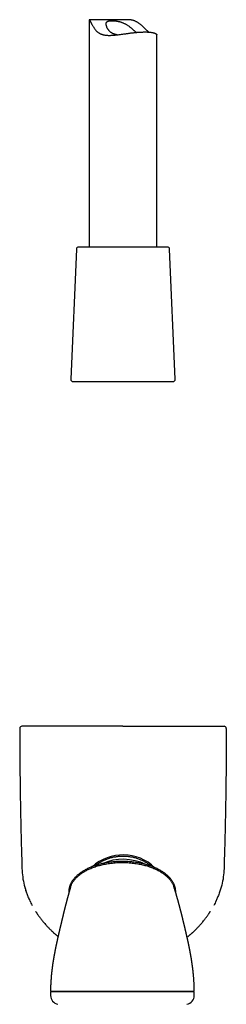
# Model space of a CAD drawing. Header units: millimetres. Extents: x 8 to 1012, y 12 to 1096.
# Tile 28 of 41: x 595 to 641, y 537 to 757. Entities that reach past the tile are written whole.
import ezdxf

# ---------------------------------------------------------------- set-up
doc = ezdxf.new("R2010")
doc.units = ezdxf.units.MM

msp = doc.modelspace()

# ---------------------------------------------------------------- linework, layer by layer
at = {"color": 7, "linetype": 'Continuous', "lineweight": 30}
for p, q in [((610.74, 756.6), (610.74, 705.92)), ((619.19, 756.6), (610.74, 756.6)), ((625.74, 705.92), (625.74, 753.26)), ((607.87, 705.45), (606.61, 676.45)), ((624.7, 705.92), (608.37, 705.92)), ((628.11, 705.92), (624.7, 705.92)), ((629.87, 676.45), (628.61, 705.45)), ((607.11, 675.92), (629.37, 675.92)), ((597, 599.09), (597, 599.09)), ((601.6, 599.09), (601.59, 599.09)), ((634.88, 599.09), (634.89, 599.09)), ((639.48, 599.09), (639.49, 599.09)), ((606.18, 562.24), (606.19, 561.95)), ((629.97, 562.03), (629.97, 562.24)), ((638.96, 560.1), (638.96, 560.11)), ((597.89, 559.38), (598.02, 559.14)), ((638.59, 559.38), (638.46, 559.14)), ((602.11, 539.88), (602.11, 539.05)), ((634.11, 539.88), (602.11, 539.88)), ((604.96, 539.98), (604.96, 539.88)), ((631.26, 539.88), (631.26, 539.98)), ((634.11, 539.05), (634.11, 539.88))]:
    msp.add_line(p, q, dxfattribs=at)
for centre, radius, start, end in [((608.37, 705.42), 0.5, 90, 177.5187), ((628.11, 705.42), 0.5, 2.4813, 90), ((607.11, 676.42), 0.5, 177.5187, 270), ((629.37, 676.42), 0.5, 270, 2.4813), ((595.74, 598.59), 0.5, 90, 180.0287), ((640.74, 598.59), 0.5, 359.9713, 90), ((618.24, 560.09), 10.3, 46.2412, 131.7912), ((618.24, 557.79), 11.63, 64.2465, 113.6887), ((604.11, 539.05), 2, 180, 259.6013), ((632.11, 539.05), 2, 280.3987, 0)]:
    msp.add_arc(centre, radius, start, end, dxfattribs=at)
for points, knots in [([(610.74, 756.6), (610.74, 756.6), (610.74, 756.6), (610.75, 756.59), (610.76, 756.56), (610.79, 756.52), (610.82, 756.47), (610.86, 756.41), (610.91, 756.32), (610.96, 756.22), (611.03, 756.11), (611.09, 755.98), (611.17, 755.84), (611.25, 755.7), (611.34, 755.53), (611.45, 755.33), (611.58, 755.12), (611.71, 754.9), (611.85, 754.7), (611.99, 754.5), (612.13, 754.31), (612.28, 754.14), (612.43, 753.99), (612.58, 753.86), (612.74, 753.73), (612.91, 753.62), (613.09, 753.52), (613.29, 753.42), (613.5, 753.34), (613.72, 753.27), (613.95, 753.22), (614.19, 753.17), (614.44, 753.14), (614.69, 753.12), (614.95, 753.11), (615.21, 753.1), (615.47, 753.11), (615.75, 753.12), (616.04, 753.14), (616.35, 753.17), (616.68, 753.2), (617.01, 753.24), (617.35, 753.28), (617.7, 753.32), (618.06, 753.37), (618.44, 753.43), (618.85, 753.48), (619.22, 753.53), (619.56, 753.58), (619.86, 753.62), (620.16, 753.65), (620.46, 753.69), (620.75, 753.72), (621.04, 753.75), (621.33, 753.78), (621.61, 753.8), (621.88, 753.82), (622.06, 753.83), (622.15, 753.84)], [0, 0, 0, 0, 0.003486, 0.019021, 0.034542, 0.049792, 0.065055, 0.080301, 0.096188, 0.112096, 0.127989, 0.143901, 0.15983, 0.175766, 0.191688, 0.213374, 0.235069, 0.25676, 0.275966, 0.295184, 0.314394, 0.333592, 0.349456, 0.365353, 0.381254, 0.397138, 0.412991, 0.429996, 0.447016, 0.464021, 0.481567, 0.499127, 0.516675, 0.533654, 0.550645, 0.567626, 0.584958, 0.602299, 0.619631, 0.639848, 0.660077, 0.680295, 0.700919, 0.721554, 0.742178, 0.766385, 0.790609, 0.814815, 0.833459, 0.852118, 0.870778, 0.889421, 0.9077, 0.925986, 0.944265, 0.96284, 0.981425, 1, 1, 1, 1]), ([(616.93, 753.23), (616.93, 753.23), (616.87, 753.24), (616.74, 753.26), (616.57, 753.3), (616.39, 753.35), (616.23, 753.41), (616.07, 753.47), (615.92, 753.53), (615.79, 753.6), (615.66, 753.68), (615.54, 753.76), (615.43, 753.85), (615.31, 753.96), (615.18, 754.08), (615.05, 754.24), (614.94, 754.39), (614.84, 754.56), (614.75, 754.72), (614.67, 754.89), (614.61, 755.05), (614.55, 755.21), (614.52, 755.36), (614.5, 755.49), (614.49, 755.6), (614.49, 755.71), (614.5, 755.8), (614.52, 755.88), (614.55, 755.95), (614.58, 756.02), (614.63, 756.08), (614.68, 756.13), (614.74, 756.18), (614.81, 756.22), (614.89, 756.26), (614.98, 756.29), (615.07, 756.31), (615.18, 756.33), (615.31, 756.35), (615.47, 756.37), (615.65, 756.38), (615.81, 756.38), (615.96, 756.37), (616.12, 756.37), (616.28, 756.36), (616.45, 756.34), (616.62, 756.32), (616.8, 756.3), (616.99, 756.27), (617.17, 756.23), (617.35, 756.19), (617.53, 756.15), (617.71, 756.1), (617.89, 756.04), (618.08, 755.97), (618.28, 755.89), (618.51, 755.78), (618.76, 755.66), (619, 755.52), (619.24, 755.37), (619.47, 755.21), (619.7, 755.04), (619.92, 754.87), (620.13, 754.69), (620.34, 754.51), (620.52, 754.36), (620.68, 754.22), (620.81, 754.1), (620.95, 753.98), (621.07, 753.87), (621.16, 753.8), (621.2, 753.77), (621.2, 753.77)], [0, 0, 0, 0, 0.000505, 0.013414, 0.026311, 0.039635, 0.052972, 0.066296, 0.078413, 0.090538, 0.102655, 0.115093, 0.12754, 0.13998, 0.157864, 0.175767, 0.193658, 0.212028, 0.230411, 0.248782, 0.267498, 0.286227, 0.304938, 0.319472, 0.334027, 0.348577, 0.363105, 0.375277, 0.387458, 0.399629, 0.412148, 0.424677, 0.437195, 0.449373, 0.461561, 0.473739, 0.486274, 0.498818, 0.511353, 0.529613, 0.547872, 0.56037, 0.572876, 0.585374, 0.598034, 0.610703, 0.623363, 0.636408, 0.649464, 0.662508, 0.674849, 0.6872, 0.69954, 0.712262, 0.724995, 0.737718, 0.755774, 0.773832, 0.792272, 0.810714, 0.830009, 0.849323, 0.868623, 0.888462, 0.908314, 0.928151, 0.942303, 0.956461, 0.970611, 0.985103, 0.999607, 1, 1, 1, 1]), ([(623.95, 753.84), (623.94, 753.85), (623.87, 753.9), (623.75, 754.01), (623.57, 754.17), (623.4, 754.35), (623.22, 754.52), (623.03, 754.7), (622.83, 754.9), (622.6, 755.12), (622.35, 755.35), (622.08, 755.58), (621.83, 755.77), (621.61, 755.92), (621.41, 756.05), (621.2, 756.16), (620.98, 756.27), (620.75, 756.36), (620.51, 756.44), (620.27, 756.5), (620.03, 756.54), (619.78, 756.57), (619.52, 756.59), (619.32, 756.6), (619.21, 756.6), (619.19, 756.6)], [0, 0, 0, 0, 0.007001, 0.054439, 0.102226, 0.150054, 0.197921, 0.245795, 0.293621, 0.354573, 0.415575, 0.476543, 0.537449, 0.5779, 0.618367, 0.658804, 0.700401, 0.742037, 0.783619, 0.824179, 0.864785, 0.905355, 0.947301, 0.989283, 1, 1, 1, 1]), ([(622.15, 753.84), (622.26, 753.84), (622.49, 753.85), (622.81, 753.86), (623.1, 753.87), (623.36, 753.87), (623.58, 753.86), (623.79, 753.85), (624.02, 753.84), (624.25, 753.82), (624.48, 753.79), (624.67, 753.76), (624.84, 753.73), (624.98, 753.7), (625.11, 753.66), (625.24, 753.62), (625.37, 753.58), (625.48, 753.52), (625.57, 753.47), (625.64, 753.42), (625.68, 753.38), (625.72, 753.34), (625.73, 753.3), (625.74, 753.27), (625.74, 753.26), (625.74, 753.26)], [0, 0, 0, 0, 0.052112, 0.104264, 0.156376, 0.196602, 0.236866, 0.277129, 0.317356, 0.369464, 0.421612, 0.473721, 0.513901, 0.554116, 0.594332, 0.634513, 0.68745, 0.740425, 0.793363, 0.834133, 0.874937, 0.915741, 0.956511, 0.997603, 1, 1, 1, 1]), ([(595.24, 598.59), (595.24, 597.13), (595.25, 594.21), (595.28, 589.84), (595.33, 585.47), (595.4, 581.02), (595.49, 576.51), (595.61, 571.93), (595.7, 568.88), (595.74, 567.35)], [0, 0, 0, 0, 0.1399874, 0.2799812, 0.4199801, 0.5599827, 0.7066546, 0.8533275, 1, 1, 1, 1]), ([(597, 599.09), (596.93, 599.09), (596.79, 599.09), (596.61, 599.09), (596.45, 599.09), (596.32, 599.09), (596.22, 599.09), (596.14, 599.09), (596.07, 599.09), (596.01, 599.09), (595.95, 599.09), (595.89, 599.09), (595.84, 599.09), (595.79, 599.09), (595.76, 599.09), (595.74, 599.09), (595.74, 599.09), (595.74, 599.09)], [0, 0, 0, 0, 0.075796, 0.152455, 0.230036, 0.308597, 0.358505, 0.408836, 0.459602, 0.509811, 0.556881, 0.62784, 0.699922, 0.773153, 0.84756, 0.923168, 1, 1, 1, 1]), ([(601.59, 599.09), (601.44, 599.09), (601.15, 599.09), (600.74, 599.09), (600.34, 599.09), (600, 599.09), (599.72, 599.09), (599.49, 599.09), (599.27, 599.09), (599.05, 599.09), (598.8, 599.09), (598.53, 599.09), (598.23, 599.09), (597.95, 599.09), (597.68, 599.09), (597.44, 599.09), (597.21, 599.09), (597.07, 599.09), (597, 599.09)], [0, 0, 0, 0, 0.068852, 0.137912, 0.207263, 0.276984, 0.321034, 0.36528, 0.409742, 0.454437, 0.499385, 0.570323, 0.641338, 0.712502, 0.783881, 0.855546, 0.927564, 1, 1, 1, 1]), ([(618.24, 599.09), (618.03, 599.09), (617.59, 599.09), (616.95, 599.09), (616.3, 599.09), (615.75, 599.09), (615.31, 599.09), (614.97, 599.09), (614.63, 599.09), (614.29, 599.09), (613.95, 599.09), (613.51, 599.09), (612.97, 599.09), (612.34, 599.09), (611.71, 599.09), (611.07, 599.09), (610.45, 599.09), (609.82, 599.09), (609.2, 599.09), (608.6, 599.09), (608, 599.09), (607.42, 599.09), (606.94, 599.09), (606.56, 599.09), (606.27, 599.09), (605.98, 599.09), (605.69, 599.09), (605.41, 599.09), (605.04, 599.09), (604.58, 599.09), (604.04, 599.09), (603.52, 599.09), (603.02, 599.09), (602.53, 599.09), (602.05, 599.09), (601.75, 599.09), (601.6, 599.09)], [0, 0, 0, 0, 0.034682, 0.069426, 0.104264, 0.13923, 0.157609, 0.176037, 0.194518, 0.213057, 0.23166, 0.250329, 0.285456, 0.320723, 0.356161, 0.391797, 0.42766, 0.463777, 0.500175, 0.535617, 0.570879, 0.605984, 0.640957, 0.659232, 0.677482, 0.695709, 0.713917, 0.732111, 0.750293, 0.786676, 0.82277, 0.858604, 0.894212, 0.929626, 0.964877, 1, 1, 1, 1]), ([(618.24, 599.09), (618.46, 599.09), (618.89, 599.09), (619.54, 599.09), (620.18, 599.09), (620.73, 599.09), (621.17, 599.09), (621.51, 599.09), (621.85, 599.09), (622.19, 599.09), (622.53, 599.09), (622.97, 599.09), (623.51, 599.09), (624.14, 599.09), (624.78, 599.09), (625.41, 599.09), (626.04, 599.09), (626.66, 599.09), (627.28, 599.09), (627.89, 599.09), (628.48, 599.09), (629.06, 599.09), (629.54, 599.09), (629.92, 599.09), (630.21, 599.09), (630.5, 599.09), (630.79, 599.09), (631.07, 599.09), (631.44, 599.09), (631.9, 599.09), (632.44, 599.09), (632.96, 599.09), (633.47, 599.09), (633.95, 599.09), (634.43, 599.09), (634.73, 599.09), (634.88, 599.09)], [0, 0, 0, 0, 0.034682, 0.069426, 0.104264, 0.13923, 0.157609, 0.176037, 0.194518, 0.213057, 0.23166, 0.250329, 0.285456, 0.320723, 0.356161, 0.391797, 0.42766, 0.463777, 0.500175, 0.535617, 0.570879, 0.605984, 0.640957, 0.659232, 0.677482, 0.695709, 0.713917, 0.732111, 0.750293, 0.786676, 0.82277, 0.858604, 0.894212, 0.929626, 0.964877, 1, 1, 1, 1]), ([(634.89, 599.09), (635.04, 599.09), (635.33, 599.09), (635.74, 599.09), (636.14, 599.09), (636.48, 599.09), (636.76, 599.09), (636.99, 599.09), (637.21, 599.09), (637.43, 599.09), (637.68, 599.09), (637.96, 599.09), (638.26, 599.09), (638.54, 599.09), (638.8, 599.09), (639.04, 599.09), (639.27, 599.09), (639.41, 599.09), (639.48, 599.09)], [0, 0, 0, 0, 0.068852, 0.137912, 0.207263, 0.276984, 0.321034, 0.36528, 0.409742, 0.454437, 0.499385, 0.570323, 0.641338, 0.712502, 0.783881, 0.855546, 0.927564, 1, 1, 1, 1]), ([(639.49, 599.09), (639.55, 599.09), (639.69, 599.09), (639.87, 599.09), (640.03, 599.09), (640.16, 599.09), (640.26, 599.09), (640.34, 599.09), (640.41, 599.09), (640.47, 599.09), (640.53, 599.09), (640.59, 599.09), (640.65, 599.09), (640.69, 599.09), (640.72, 599.09), (640.74, 599.09), (640.74, 599.09), (640.74, 599.09)], [0, 0, 0, 0, 0.075796, 0.152455, 0.230036, 0.308597, 0.358505, 0.408836, 0.459602, 0.509811, 0.556881, 0.62784, 0.699922, 0.773153, 0.84756, 0.923168, 1, 1, 1, 1]), ([(641.24, 598.59), (641.24, 597.13), (641.23, 594.21), (641.2, 589.84), (641.15, 585.47), (641.08, 581.02), (640.99, 576.51), (640.88, 571.93), (640.78, 568.88), (640.74, 567.35)], [0, 0, 0, 0, 0.1399874, 0.2799812, 0.4199801, 0.5599827, 0.7066546, 0.8533275, 1, 1, 1, 1]), ([(618.08, 568.94), (617.9, 568.94), (617.55, 568.94), (617.02, 568.91), (616.49, 568.88), (615.97, 568.83), (615.45, 568.77), (614.93, 568.7), (614.41, 568.61), (613.9, 568.51), (613.39, 568.4), (612.88, 568.27), (612.38, 568.12), (611.89, 567.96), (611.4, 567.78), (610.95, 567.6), (610.55, 567.42), (610.18, 567.24), (609.82, 567.05), (609.46, 566.85), (609.14, 566.65), (608.84, 566.45), (608.58, 566.26), (608.32, 566.06), (608.07, 565.84), (607.84, 565.63), (607.63, 565.43), (607.45, 565.23), (607.27, 565.02), (607.11, 564.81), (606.95, 564.58), (606.8, 564.35), (606.67, 564.12), (606.56, 563.89), (606.46, 563.66), (606.38, 563.43), (606.31, 563.2), (606.25, 562.96), (606.21, 562.72), (606.19, 562.48), (606.19, 562.32), (606.18, 562.24)], [0, 0, 0, 0, 0.0353165, 0.0704689, 0.1055021, 0.140459, 0.1753809, 0.2103073, 0.2452771, 0.2803313, 0.3155148, 0.3508725, 0.3862855, 0.42161, 0.4568638, 0.4920854, 0.5197128, 0.5473912, 0.575157, 0.6030549, 0.6311239, 0.653247, 0.6753744, 0.6974923, 0.7196534, 0.7419018, 0.7600486, 0.7781805, 0.7962565, 0.8143203, 0.83242, 0.8506169, 0.8689911, 0.8852859, 0.901631, 0.9178892, 0.9341506, 0.9505227, 0.9670159, 0.9835189, 1, 1, 1, 1]), ([(606.58, 563.3), (606.59, 563.31), (606.61, 563.41), (606.69, 563.6), (606.8, 563.87), (606.94, 564.13), (607.09, 564.38), (607.26, 564.62), (607.44, 564.86), (607.63, 565.09), (607.85, 565.31), (608.08, 565.54), (608.33, 565.76), (608.59, 565.97), (608.86, 566.18), (609.13, 566.37), (609.43, 566.56), (609.76, 566.75), (610.11, 566.94), (610.47, 567.12), (610.87, 567.31), (611.31, 567.49), (611.8, 567.68), (612.29, 567.85), (612.79, 568), (613.3, 568.13), (613.82, 568.26), (614.36, 568.37), (614.95, 568.47), (615.57, 568.55), (616.19, 568.62), (616.82, 568.67), (617.45, 568.7), (617.87, 568.7), (618.08, 568.71)], [0, 0, 0, 0, 0.002489, 0.023857, 0.04547, 0.067235, 0.089139, 0.111179, 0.133334, 0.155567, 0.177831, 0.202752, 0.227672, 0.252619, 0.27761, 0.302657, 0.327765, 0.357433, 0.387173, 0.416963, 0.446775, 0.485485, 0.524221, 0.563032, 0.601961, 0.641045, 0.680321, 0.719817, 0.766189, 0.812812, 0.859595, 0.906449, 0.953282, 1, 1, 1, 1]), ([(612.05, 568.01), (612.09, 568.04), (612.24, 568.16), (612.51, 568.35), (612.85, 568.57), (613.18, 568.78), (613.41, 568.9), (613.51, 568.96)], [0, 0, 0, 0, 0.087721, 0.324729, 0.561637, 0.798285, 1, 1, 1, 1]), ([(613.51, 568.96), (613.63, 569.02), (613.87, 569.14), (614.25, 569.31), (614.63, 569.47), (615.01, 569.6), (615.4, 569.73), (615.8, 569.84), (616.2, 569.93), (616.61, 570), (617.01, 570.06), (617.42, 570.1), (617.83, 570.13), (618.1, 570.13), (618.24, 570.13)], [0, 0, 0, 0, 0.083202, 0.166501, 0.249877, 0.333304, 0.416757, 0.50021, 0.583643, 0.667035, 0.750373, 0.833647, 0.916854, 1, 1, 1, 1]), ([(629.97, 562.24), (629.97, 562.32), (629.97, 562.48), (629.94, 562.71), (629.91, 562.95), (629.85, 563.19), (629.78, 563.42), (629.7, 563.65), (629.61, 563.87), (629.5, 564.1), (629.37, 564.34), (629.22, 564.57), (629.06, 564.8), (628.89, 565.01), (628.72, 565.22), (628.53, 565.42), (628.32, 565.63), (628.08, 565.85), (627.82, 566.08), (627.54, 566.29), (627.26, 566.49), (626.98, 566.68), (626.67, 566.87), (626.33, 567.06), (625.98, 567.24), (625.62, 567.42), (625.21, 567.59), (624.77, 567.78), (624.28, 567.95), (623.79, 568.12), (623.29, 568.26), (622.79, 568.39), (622.28, 568.51), (621.77, 568.61), (621.25, 568.7), (620.73, 568.77), (620.2, 568.83), (619.67, 568.88), (619.14, 568.91), (618.61, 568.94), (618.26, 568.94), (618.08, 568.94)], [0, 0, 0, 0, 0.0163609, 0.0326385, 0.0488879, 0.0651661, 0.0815222, 0.097844, 0.1140497, 0.1302139, 0.1487052, 0.1671859, 0.1855054, 0.2036801, 0.2217686, 0.2398211, 0.2578801, 0.2815434, 0.3051252, 0.328544, 0.3518482, 0.3750792, 0.39827, 0.4255853, 0.4529166, 0.480289, 0.5076181, 0.5429433, 0.5781198, 0.6131908, 0.6481961, 0.6831735, 0.7181601, 0.7531924, 0.7883121, 0.8235627, 0.8588928, 0.8941723, 0.9294178, 0.9646793, 1, 1, 1, 1]), ([(618.08, 568.71), (618.29, 568.7), (618.71, 568.7), (619.34, 568.67), (619.96, 568.62), (620.59, 568.55), (621.21, 568.47), (621.79, 568.37), (622.34, 568.26), (622.86, 568.13), (623.36, 568), (623.86, 567.85), (624.36, 567.68), (624.85, 567.49), (625.29, 567.31), (625.7, 567.12), (626.06, 566.94), (626.42, 566.74), (626.77, 566.54), (627.1, 566.32), (627.43, 566.09), (627.74, 565.84), (628.04, 565.58), (628.3, 565.33), (628.52, 565.09), (628.72, 564.86), (628.9, 564.62), (629.07, 564.38), (629.22, 564.13), (629.35, 563.87), (629.47, 563.61), (629.53, 563.44), (629.55, 563.36)], [0, 0, 0, 0, 0.046963, 0.094041, 0.14114, 0.188169, 0.235035, 0.28165, 0.321353, 0.360835, 0.400124, 0.439256, 0.47827, 0.51721, 0.556123, 0.586635, 0.617125, 0.647561, 0.677921, 0.708194, 0.737842, 0.767418, 0.796948, 0.826471, 0.848851, 0.8712, 0.893471, 0.915627, 0.937646, 0.959524, 0.981251, 1, 1, 1, 1]), ([(618.24, 570.13), (618.38, 570.13), (618.65, 570.13), (619.06, 570.1), (619.47, 570.06), (619.88, 570), (620.28, 569.93), (620.68, 569.84), (621.08, 569.73), (621.47, 569.6), (621.86, 569.47), (622.24, 569.31), (622.61, 569.14), (622.85, 569.02), (622.97, 568.96)], [0, 0, 0, 0, 0.083146, 0.166353, 0.249625, 0.332962, 0.416353, 0.499785, 0.58324, 0.666693, 0.750121, 0.833497, 0.916798, 1, 1, 1, 1]), ([(622.97, 568.96), (623.07, 568.9), (623.3, 568.78), (623.63, 568.57), (623.98, 568.35), (624.31, 568.1), (624.55, 567.92), (624.67, 567.82), (624.69, 567.8)], [0, 0, 0, 0, 0.169514, 0.368386, 0.567475, 0.766649, 0.965769, 1, 1, 1, 1]), ([(595.74, 567.35), (595.78, 566.73), (595.86, 565.48), (596.21, 563.66), (596.58, 562.5), (596.76, 561.94)], [0, 0, 0, 0, 0.338598, 0.679046, 1, 1, 1, 1]), ([(640.74, 567.35), (640.7, 566.72), (640.62, 565.47), (640.25, 563.63), (639.81, 562.09), (639.42, 561.19), (639.29, 560.88)], [0, 0, 0, 0, 0.280553, 0.562639, 0.844725, 1, 1, 1, 1]), ([(596.39, 563.12), (596.42, 562.99), (596.5, 562.73), (596.62, 562.34), (596.71, 562.08), (596.76, 561.94), (596.76, 561.93)], [0, 0, 0, 0, 0.32639, 0.652601, 0.978506, 1, 1, 1, 1]), ([(606.58, 563.3), (606.58, 563.3), (606.58, 563.29), (606.58, 563.29), (606.57, 563.28), (606.57, 563.27), (606.57, 563.26), (606.56, 563.24), (606.56, 563.23), (606.56, 563.22), (606.55, 563.21), (606.55, 563.19), (606.55, 563.18), (606.54, 563.17), (606.54, 563.16), (606.54, 563.15), (606.53, 563.14), (606.53, 563.13), (606.53, 563.13), (606.53, 563.12), (606.52, 563.1), (606.51, 563.08), (606.51, 563.06), (606.5, 563.03), (606.49, 563), (606.48, 562.96), (606.47, 562.92), (606.46, 562.88), (606.44, 562.85), (606.44, 562.82), (606.43, 562.79), (606.42, 562.77), (606.42, 562.75), (606.41, 562.73), (606.41, 562.72), (606.4, 562.7), (606.39, 562.67), (606.38, 562.64), (606.37, 562.61), (606.36, 562.57), (606.35, 562.54), (606.34, 562.5), (606.33, 562.45), (606.31, 562.4), (606.3, 562.35), (606.28, 562.29), (606.27, 562.24), (606.25, 562.19), (606.24, 562.14), (606.23, 562.09), (606.21, 562.04), (606.2, 561.99), (606.18, 561.95), (606.17, 561.91), (606.16, 561.87), (606.15, 561.83), (606.14, 561.8), (606.13, 561.77), (606.13, 561.74), (606.12, 561.7), (606.11, 561.67), (606.1, 561.64), (606.09, 561.6), (606.08, 561.56), (606.07, 561.52), (606.05, 561.47), (606.04, 561.41), (606.02, 561.34), (606, 561.28), (605.98, 561.21), (605.96, 561.15), (605.95, 561.09), (605.93, 561.04), (605.92, 560.99), (605.91, 560.94), (605.89, 560.88), (605.87, 560.81), (605.86, 560.75), (605.84, 560.68), (605.82, 560.61), (605.79, 560.52), (605.77, 560.41), (605.74, 560.3), (605.7, 560.18), (605.67, 560.07), (605.64, 559.95), (605.61, 559.83), (605.58, 559.71), (605.55, 559.6), (605.52, 559.49), (605.5, 559.39), (605.47, 559.28), (605.44, 559.17), (605.42, 559.07), (605.39, 558.98), (605.37, 558.9), (605.35, 558.82), (605.34, 558.76), (605.33, 558.71), (605.32, 558.67), (605.3, 558.62), (605.29, 558.56), (605.27, 558.49), (605.25, 558.4), (605.22, 558.3), (605.2, 558.19), (605.17, 558.08), (605.14, 557.96), (605.11, 557.84), (605.08, 557.72), (605.05, 557.6), (605.03, 557.51), (605.01, 557.43), (605, 557.39), (604.99, 557.35), (604.98, 557.3), (604.97, 557.26), (604.95, 557.2), (604.94, 557.13), (604.92, 557.06), (604.9, 556.99), (604.89, 556.91), (604.86, 556.83), (604.84, 556.74), (604.82, 556.64), (604.8, 556.55), (604.78, 556.45), (604.75, 556.37), (604.74, 556.3), (604.72, 556.24), (604.71, 556.19), (604.7, 556.15), (604.69, 556.09), (604.67, 556.03), (604.66, 555.98), (604.65, 555.93), (604.63, 555.85), (604.6, 555.74), (604.57, 555.61), (604.54, 555.49), (604.51, 555.36), (604.48, 555.24), (604.45, 555.11), (604.42, 554.98), (604.39, 554.85), (604.36, 554.72), (604.33, 554.59), (604.29, 554.45), (604.26, 554.32), (604.23, 554.19), (604.21, 554.09), (604.19, 554.01), (604.18, 553.97), (604.17, 553.92), (604.16, 553.86), (604.14, 553.81), (604.13, 553.77), (604.12, 553.72), (604.11, 553.67), (604.1, 553.62), (604.09, 553.58), (604.08, 553.54), (604.07, 553.51), (604.06, 553.46), (604.05, 553.41), (604.04, 553.35), (604.02, 553.28), (604, 553.18), (603.98, 553.09), (603.95, 553), (603.93, 552.91), (603.91, 552.81), (603.89, 552.73), (603.88, 552.66), (603.86, 552.6), (603.85, 552.55), (603.84, 552.49), (603.82, 552.43), (603.81, 552.38), (603.8, 552.32), (603.79, 552.27), (603.77, 552.2), (603.76, 552.13), (603.74, 552.06), (603.72, 551.99), (603.71, 551.91), (603.69, 551.84), (603.67, 551.77), (603.66, 551.7), (603.64, 551.63), (603.63, 551.58), (603.62, 551.52), (603.61, 551.46), (603.59, 551.4), (603.58, 551.34), (603.56, 551.24), (603.53, 551.12), (603.5, 550.97), (603.46, 550.81), (603.43, 550.66), (603.4, 550.5), (603.37, 550.37), (603.35, 550.26), (603.33, 550.17), (603.31, 550.08), (603.29, 549.98), (603.27, 549.89), (603.25, 549.81), (603.24, 549.75), (603.23, 549.68), (603.21, 549.61), (603.2, 549.54), (603.19, 549.47), (603.17, 549.4), (603.15, 549.32), (603.14, 549.24), (603.12, 549.16), (603.1, 549.06), (603.08, 548.96), (603.06, 548.84), (603.04, 548.72), (603.01, 548.6), (602.99, 548.48), (602.97, 548.37), (602.95, 548.25), (602.93, 548.12), (602.9, 547.97), (602.87, 547.83), (602.85, 547.68), (602.82, 547.54), (602.8, 547.39), (602.77, 547.25), (602.75, 547.12), (602.73, 547.02), (602.72, 546.91), (602.7, 546.8), (602.69, 546.71), (602.67, 546.64), (602.66, 546.58), (602.65, 546.52), (602.64, 546.45), (602.63, 546.36), (602.61, 546.25), (602.59, 546.11), (602.57, 545.98), (602.56, 545.87), (602.54, 545.77), (602.53, 545.67), (602.51, 545.54), (602.5, 545.42), (602.48, 545.3), (602.47, 545.2), (602.45, 545.11), (602.44, 545.03), (602.43, 544.95), (602.42, 544.87), (602.41, 544.77), (602.4, 544.66), (602.39, 544.55), (602.37, 544.43), (602.36, 544.32), (602.35, 544.21), (602.34, 544.13), (602.33, 544.06), (602.32, 543.99), (602.32, 543.92), (602.31, 543.85), (602.3, 543.77), (602.29, 543.67), (602.28, 543.56), (602.27, 543.43), (602.26, 543.31), (602.25, 543.19), (602.24, 543.08), (602.23, 542.98), (602.23, 542.9), (602.22, 542.84), (602.22, 542.79), (602.21, 542.74), (602.21, 542.69), (602.21, 542.64), (602.2, 542.59), (602.2, 542.54), (602.2, 542.5), (602.19, 542.45), (602.19, 542.39), (602.18, 542.3), (602.18, 542.19), (602.17, 542.06), (602.16, 541.91), (602.15, 541.74), (602.14, 541.55), (602.13, 541.33), (602.13, 541.1), (602.12, 540.85), (602.11, 540.58), (602.11, 540.29), (602.11, 540.08), (602.11, 539.98)], [0, 0, 0, 0, 0.00858, 0.01668, 0.024304, 0.031458, 0.038145, 0.04437, 0.049819, 0.054863, 0.059504, 0.063745, 0.067588, 0.071414, 0.074747, 0.07759, 0.079944, 0.081823, 0.083648, 0.085621, 0.089621, 0.094114, 0.099094, 0.104848, 0.110973, 0.117466, 0.124323, 0.131502, 0.136249, 0.140574, 0.14448, 0.147968, 0.150417, 0.152617, 0.154904, 0.157471, 0.160889, 0.164701, 0.168903, 0.173281, 0.177517, 0.181608, 0.18758, 0.193241, 0.198922, 0.204734, 0.210709, 0.21493, 0.21946, 0.224297, 0.229117, 0.233489, 0.237413, 0.240892, 0.243966, 0.246896, 0.249729, 0.252465, 0.255105, 0.257599, 0.260178, 0.262843, 0.265594, 0.268541, 0.271952, 0.275897, 0.280373, 0.285183, 0.290068, 0.294978, 0.299288, 0.303212, 0.306753, 0.309912, 0.312823, 0.317121, 0.321386, 0.325629, 0.329911, 0.334289, 0.339032, 0.345916, 0.353054, 0.35984, 0.365901, 0.372342, 0.378951, 0.384944, 0.391397, 0.396796, 0.401996, 0.407317, 0.413166, 0.417856, 0.422083, 0.426018, 0.430009, 0.432498, 0.434681, 0.436644, 0.438848, 0.441363, 0.44413, 0.448692, 0.45338, 0.457877, 0.462991, 0.468147, 0.473215, 0.478217, 0.483247, 0.48826, 0.490235, 0.49204, 0.493763, 0.495505, 0.497297, 0.499394, 0.502319, 0.505293, 0.507999, 0.510453, 0.513602, 0.517364, 0.519997, 0.523182, 0.526689, 0.529654, 0.531717, 0.533575, 0.535047, 0.53657, 0.53848, 0.540503, 0.542234, 0.543772, 0.545651, 0.55013, 0.553977, 0.558254, 0.562125, 0.565886, 0.57022, 0.57411, 0.578255, 0.582162, 0.586782, 0.590778, 0.595226, 0.598681, 0.603062, 0.604369, 0.60563, 0.607194, 0.609, 0.610592, 0.611878, 0.61317, 0.614796, 0.616466, 0.617827, 0.618785, 0.619689, 0.620997, 0.622654, 0.624162, 0.626553, 0.629536, 0.632448, 0.634841, 0.638035, 0.640566, 0.643254, 0.645282, 0.646968, 0.648348, 0.650021, 0.652043, 0.653801, 0.655187, 0.656711, 0.658621, 0.660988, 0.662789, 0.664981, 0.667498, 0.669419, 0.671401, 0.673935, 0.675656, 0.677032, 0.67863, 0.680566, 0.682437, 0.684101, 0.685769, 0.690638, 0.694856, 0.699256, 0.704091, 0.708101, 0.712809, 0.715057, 0.717791, 0.720487, 0.723283, 0.726294, 0.728102, 0.72978, 0.731677, 0.733769, 0.735676, 0.737357, 0.73987, 0.742134, 0.744272, 0.746603, 0.749192, 0.752187, 0.755621, 0.759289, 0.762554, 0.765777, 0.768999, 0.77208, 0.775832, 0.779941, 0.784246, 0.788261, 0.792184, 0.796252, 0.80069, 0.803723, 0.806774, 0.809843, 0.812808, 0.815314, 0.81734, 0.818852, 0.820498, 0.822433, 0.824748, 0.827574, 0.831915, 0.835855, 0.838431, 0.841001, 0.844097, 0.847504, 0.851121, 0.854205, 0.857165, 0.859706, 0.861829, 0.863825, 0.866108, 0.868684, 0.87176, 0.874917, 0.878148, 0.881447, 0.884472, 0.88664, 0.88849, 0.890252, 0.892102, 0.894042, 0.896109, 0.898866, 0.901983, 0.90546, 0.909296, 0.912358, 0.915392, 0.91802, 0.920236, 0.922041, 0.923432, 0.924457, 0.925773, 0.927453, 0.928876, 0.929973, 0.930923, 0.932236, 0.933945, 0.936439, 0.939473, 0.943049, 0.947167, 0.951831, 0.957042, 0.962803, 0.969117, 0.975989, 0.983423, 0.991425, 1, 1, 1, 1]), ([(634.11, 539.98), (634.11, 540.09), (634.11, 540.32), (634.1, 540.65), (634.1, 540.97), (634.09, 541.27), (634.08, 541.55), (634.06, 541.82), (634.05, 542.07), (634.04, 542.3), (634.02, 542.52), (634.01, 542.72), (634, 542.91), (633.98, 543.09), (633.97, 543.25), (633.96, 543.39), (633.95, 543.52), (633.93, 543.63), (633.93, 543.73), (633.92, 543.82), (633.91, 543.9), (633.9, 543.97), (633.9, 544.03), (633.89, 544.1), (633.88, 544.16), (633.88, 544.23), (633.87, 544.3), (633.86, 544.39), (633.85, 544.49), (633.84, 544.59), (633.82, 544.71), (633.81, 544.83), (633.79, 544.96), (633.78, 545.07), (633.77, 545.18), (633.75, 545.28), (633.74, 545.41), (633.72, 545.54), (633.7, 545.67), (633.68, 545.81), (633.66, 545.93), (633.65, 546.04), (633.64, 546.12), (633.63, 546.2), (633.61, 546.29), (633.59, 546.44), (633.56, 546.63), (633.52, 546.86), (633.5, 547.05), (633.47, 547.19), (633.46, 547.29), (633.44, 547.39), (633.42, 547.49), (633.41, 547.59), (633.39, 547.69), (633.37, 547.8), (633.35, 547.91), (633.34, 548), (633.32, 548.07), (633.31, 548.14), (633.3, 548.2), (633.29, 548.27), (633.27, 548.36), (633.25, 548.46), (633.23, 548.58), (633.21, 548.71), (633.18, 548.84), (633.16, 548.97), (633.14, 549.08), (633.11, 549.19), (633.09, 549.3), (633.07, 549.4), (633.05, 549.51), (633.03, 549.6), (633.02, 549.69), (633, 549.78), (632.98, 549.87), (632.96, 549.96), (632.94, 550.06), (632.92, 550.16), (632.9, 550.25), (632.88, 550.34), (632.87, 550.42), (632.85, 550.49), (632.84, 550.55), (632.83, 550.61), (632.81, 550.67), (632.8, 550.75), (632.78, 550.84), (632.76, 550.93), (632.74, 551.02), (632.72, 551.12), (632.69, 551.26), (632.66, 551.4), (632.63, 551.54), (632.6, 551.66), (632.57, 551.79), (632.55, 551.9), (632.53, 551.98), (632.52, 552.03), (632.51, 552.09), (632.49, 552.15), (632.48, 552.21), (632.47, 552.26), (632.45, 552.32), (632.44, 552.38), (632.43, 552.43), (632.42, 552.49), (632.4, 552.56), (632.38, 552.63), (632.37, 552.7), (632.35, 552.77), (632.34, 552.84), (632.32, 552.92), (632.3, 553.01), (632.28, 553.1), (632.26, 553.19), (632.24, 553.28), (632.22, 553.36), (632.19, 553.45), (632.17, 553.55), (632.15, 553.64), (632.12, 553.75), (632.1, 553.85), (632.08, 553.96), (632.05, 554.07), (632.03, 554.15), (632.01, 554.22), (632, 554.28), (631.99, 554.34), (631.97, 554.39), (631.96, 554.44), (631.95, 554.48), (631.94, 554.53), (631.93, 554.58), (631.92, 554.62), (631.91, 554.66), (631.9, 554.7), (631.89, 554.75), (631.87, 554.81), (631.86, 554.87), (631.85, 554.92), (631.84, 554.97), (631.82, 555.03), (631.81, 555.08), (631.8, 555.14), (631.78, 555.18), (631.77, 555.24), (631.76, 555.3), (631.74, 555.35), (631.73, 555.4), (631.72, 555.45), (631.71, 555.51), (631.69, 555.57), (631.68, 555.62), (631.67, 555.67), (631.65, 555.72), (631.64, 555.78), (631.63, 555.83), (631.62, 555.88), (631.6, 555.93), (631.59, 555.99), (631.57, 556.07), (631.55, 556.16), (631.53, 556.23), (631.51, 556.31), (631.49, 556.39), (631.47, 556.49), (631.44, 556.6), (631.41, 556.72), (631.38, 556.83), (631.35, 556.95), (631.32, 557.08), (631.29, 557.22), (631.25, 557.38), (631.21, 557.53), (631.17, 557.69), (631.14, 557.81), (631.11, 557.91), (631.09, 557.98), (631.07, 558.06), (631.05, 558.13), (631.04, 558.2), (631.02, 558.26), (631.01, 558.31), (631, 558.35), (630.99, 558.39), (630.97, 558.44), (630.96, 558.5), (630.94, 558.58), (630.91, 558.68), (630.89, 558.77), (630.86, 558.87), (630.84, 558.96), (630.81, 559.05), (630.79, 559.12), (630.77, 559.2), (630.76, 559.26), (630.74, 559.33), (630.72, 559.39), (630.7, 559.46), (630.69, 559.51), (630.67, 559.57), (630.66, 559.62), (630.64, 559.68), (630.62, 559.75), (630.6, 559.83), (630.58, 559.9), (630.56, 559.98), (630.54, 560.07), (630.51, 560.17), (630.48, 560.27), (630.45, 560.36), (630.43, 560.45), (630.41, 560.53), (630.39, 560.6), (630.37, 560.66), (630.35, 560.72), (630.34, 560.79), (630.32, 560.85), (630.3, 560.92), (630.28, 560.98), (630.26, 561.05), (630.24, 561.11), (630.22, 561.18), (630.21, 561.24), (630.19, 561.3), (630.17, 561.36), (630.15, 561.42), (630.14, 561.47), (630.12, 561.54), (630.09, 561.63), (630.06, 561.73), (630.03, 561.84), (630, 561.94), (629.97, 562.04), (629.94, 562.14), (629.91, 562.24), (629.89, 562.32), (629.87, 562.37), (629.86, 562.41), (629.85, 562.45), (629.84, 562.48), (629.83, 562.51), (629.82, 562.54), (629.8, 562.58), (629.79, 562.63), (629.78, 562.68), (629.76, 562.72), (629.75, 562.77), (629.73, 562.82), (629.71, 562.87), (629.7, 562.92), (629.68, 562.97), (629.67, 563.01), (629.66, 563.05), (629.65, 563.08), (629.64, 563.1), (629.64, 563.11), (629.63, 563.13), (629.62, 563.15), (629.62, 563.17), (629.61, 563.2), (629.6, 563.22), (629.6, 563.24), (629.59, 563.26), (629.58, 563.28), (629.58, 563.3), (629.57, 563.31), (629.57, 563.33), (629.56, 563.34), (629.56, 563.35), (629.56, 563.36), (629.56, 563.36), (629.56, 563.36)], [0, 0, 0, 0, 0.009521, 0.018593, 0.02722, 0.035408, 0.043159, 0.050351, 0.057127, 0.063491, 0.069445, 0.075086, 0.080305, 0.085103, 0.089481, 0.09344, 0.096921, 0.099998, 0.10268, 0.105143, 0.107224, 0.109191, 0.111045, 0.112784, 0.114411, 0.116214, 0.118287, 0.120721, 0.123445, 0.12627, 0.129187, 0.133042, 0.136657, 0.139649, 0.142228, 0.145214, 0.148683, 0.15238, 0.156101, 0.15992, 0.163478, 0.166439, 0.168416, 0.170622, 0.173164, 0.176023, 0.182795, 0.189203, 0.195299, 0.198137, 0.200945, 0.203709, 0.206408, 0.209107, 0.212091, 0.21535, 0.218372, 0.220763, 0.222849, 0.224629, 0.226323, 0.228348, 0.230717, 0.233419, 0.236853, 0.240556, 0.244489, 0.248076, 0.251234, 0.254366, 0.25733, 0.260305, 0.263292, 0.266116, 0.268651, 0.270989, 0.273532, 0.276178, 0.27909, 0.282049, 0.284666, 0.287014, 0.289432, 0.291314, 0.293096, 0.294618, 0.296326, 0.298666, 0.301607, 0.304033, 0.306094, 0.309291, 0.313483, 0.317849, 0.32142, 0.325491, 0.328848, 0.333047, 0.334405, 0.335989, 0.337946, 0.339772, 0.341213, 0.342639, 0.344438, 0.346367, 0.347938, 0.349541, 0.351557, 0.353811, 0.355813, 0.357705, 0.359852, 0.362725, 0.364928, 0.367759, 0.370577, 0.372802, 0.375786, 0.378422, 0.380725, 0.384379, 0.387158, 0.39067, 0.393749, 0.396849, 0.400358, 0.401731, 0.403335, 0.405312, 0.407183, 0.408672, 0.40978, 0.411145, 0.412767, 0.414277, 0.415402, 0.41648, 0.418068, 0.420145, 0.421932, 0.423331, 0.424867, 0.426769, 0.428677, 0.430219, 0.431611, 0.433352, 0.43539, 0.437155, 0.438559, 0.440115, 0.442051, 0.444003, 0.445579, 0.44697, 0.448709, 0.450748, 0.452496, 0.453889, 0.455354, 0.457133, 0.460434, 0.463226, 0.465938, 0.468554, 0.471456, 0.475054, 0.479856, 0.484484, 0.488609, 0.492448, 0.49779, 0.503605, 0.509957, 0.516226, 0.52261, 0.529063, 0.531861, 0.534783, 0.538023, 0.541389, 0.544338, 0.546837, 0.548902, 0.550842, 0.552656, 0.554572, 0.556822, 0.561079, 0.565496, 0.569982, 0.574377, 0.578562, 0.582585, 0.586642, 0.589806, 0.593015, 0.596275, 0.59972, 0.602674, 0.605676, 0.608294, 0.610507, 0.613778, 0.617508, 0.621697, 0.625786, 0.629575, 0.634611, 0.640158, 0.646244, 0.651269, 0.656189, 0.660745, 0.664933, 0.668803, 0.672575, 0.676276, 0.680505, 0.684722, 0.688976, 0.693215, 0.69741, 0.701908, 0.705799, 0.710008, 0.714466, 0.7187, 0.722619, 0.726221, 0.733625, 0.741827, 0.750421, 0.759142, 0.767838, 0.776431, 0.785502, 0.795058, 0.799381, 0.803284, 0.806765, 0.810116, 0.813665, 0.817413, 0.821363, 0.827123, 0.833004, 0.838632, 0.844002, 0.851515, 0.858892, 0.866188, 0.873289, 0.880091, 0.886593, 0.892816, 0.895857, 0.899371, 0.903359, 0.907824, 0.912769, 0.918198, 0.924112, 0.930518, 0.936677, 0.943236, 0.950199, 0.95757, 0.965353, 0.973401, 0.981855, 0.99072, 1, 1, 1, 1]), ([(596.76, 561.93), (596.8, 561.82), (596.91, 561.53), (597.08, 561.08), (597.29, 560.59), (597.44, 560.27), (597.52, 560.11)], [0, 0, 0, 0, 0.190318, 0.461851, 0.733184, 1, 1, 1, 1]), ([(597.52, 560.11), (597.52, 560.1), (597.54, 560.07), (597.64, 559.86), (597.79, 559.58), (597.89, 559.38)], [0, 0, 0, 0, 0.247357, 0.496011, 1, 1, 1, 1]), ([(638.96, 560.11), (638.96, 560.1), (638.95, 560.07), (638.84, 559.86), (638.69, 559.57), (638.59, 559.38)], [0, 0, 0, 0, 0.252414, 0.503789, 1, 1, 1, 1]), ([(638.96, 560.1), (639.02, 560.22), (639.13, 560.46), (639.25, 560.72), (639.3, 560.86), (639.31, 560.87)], [0, 0, 0, 0, 0.47707, 0.95413, 1, 1, 1, 1]), ([(598.79, 557.8), (598.81, 557.78), (598.85, 557.71), (598.93, 557.59), (599.02, 557.44), (599.13, 557.29), (599.23, 557.13), (599.37, 556.93), (599.54, 556.69), (599.74, 556.41), (599.96, 556.12), (600.18, 555.83), (600.42, 555.53), (600.68, 555.22), (600.92, 554.95), (601.13, 554.7), (601.32, 554.5), (601.51, 554.3), (601.69, 554.11), (601.87, 553.92), (602.05, 553.75), (602.21, 553.58), (602.37, 553.43), (602.52, 553.29), (602.65, 553.17), (602.76, 553.07), (602.83, 553), (602.88, 552.96), (602.92, 552.93), (602.95, 552.9), (602.98, 552.88), (603, 552.85), (603.03, 552.82), (603.08, 552.79), (603.13, 552.74), (603.2, 552.68), (603.31, 552.59), (603.46, 552.46), (603.62, 552.32), (603.73, 552.24), (603.77, 552.2)], [0, 0, 0, 0, 0.011494, 0.034607, 0.058336, 0.082838, 0.108262, 0.13469, 0.178248, 0.224282, 0.272787, 0.32139, 0.372243, 0.425353, 0.480725, 0.516696, 0.553569, 0.590808, 0.626295, 0.659818, 0.693233, 0.724447, 0.753462, 0.78028, 0.804902, 0.827327, 0.836494, 0.844737, 0.851706, 0.8574, 0.86182, 0.865772, 0.871376, 0.87897, 0.888555, 0.900132, 0.913683, 0.945415, 0.979055, 1, 1, 1, 1]), ([(632.52, 552.05), (632.55, 552.08), (632.66, 552.16), (632.83, 552.3), (633.02, 552.46), (633.18, 552.59), (633.29, 552.69), (633.37, 552.75), (633.42, 552.8), (633.47, 552.84), (633.5, 552.87), (633.53, 552.9), (633.56, 552.93), (633.61, 552.97), (633.66, 553.02), (633.73, 553.07), (633.79, 553.13), (633.88, 553.22), (634, 553.32), (634.14, 553.46), (634.29, 553.6), (634.45, 553.76), (634.61, 553.92), (634.77, 554.09), (634.94, 554.26), (635.11, 554.44), (635.28, 554.63), (635.45, 554.82), (635.61, 555), (635.81, 555.23), (636.03, 555.5), (636.29, 555.81), (636.52, 556.11), (636.73, 556.4), (636.93, 556.67), (637.11, 556.92), (637.26, 557.14), (637.38, 557.32), (637.48, 557.47), (637.57, 557.61), (637.64, 557.72), (637.68, 557.79), (637.7, 557.81)], [0, 0, 0, 0, 0.017703, 0.052073, 0.084583, 0.115248, 0.130227, 0.142647, 0.15249, 0.159758, 0.16446, 0.168831, 0.174668, 0.182782, 0.192647, 0.203491, 0.214926, 0.226953, 0.249902, 0.274738, 0.301461, 0.330074, 0.360577, 0.38995, 0.42089, 0.453384, 0.486031, 0.517956, 0.549161, 0.579649, 0.633689, 0.685336, 0.734596, 0.77939, 0.82201, 0.862451, 0.900706, 0.923642, 0.945816, 0.967347, 0.988366, 1, 1, 1, 1]), ([(602.11, 539.98), (602.11, 539.98), (602.11, 539.98), (602.12, 539.98), (602.15, 539.98), (602.2, 539.98), (602.26, 539.98), (602.34, 539.98), (602.44, 539.98), (602.56, 539.98), (602.69, 539.98), (602.79, 539.98), (602.84, 539.98)], [0, 0, 0, 0, 0.019467, 0.128368, 0.237561, 0.346794, 0.455724, 0.564468, 0.673148, 0.781883, 0.890794, 1, 1, 1, 1]), ([(602.84, 539.98), (602.9, 539.98), (603.02, 539.98), (603.23, 539.98), (603.45, 539.98), (603.69, 539.98), (603.95, 539.98), (604.22, 539.98), (604.51, 539.98), (604.82, 539.98), (605.14, 539.98), (605.48, 539.98), (605.85, 539.98), (606.23, 539.98), (606.62, 539.98), (607.03, 539.98), (607.44, 539.98), (607.87, 539.98), (608.31, 539.98), (608.77, 539.98), (609.24, 539.98), (609.73, 539.98), (610.22, 539.98), (610.73, 539.98), (611.24, 539.98), (611.76, 539.98), (612.28, 539.98), (612.81, 539.98), (613.35, 539.98), (613.9, 539.98), (614.46, 539.98), (615.03, 539.98), (615.59, 539.98), (616.16, 539.98), (616.73, 539.98), (617.29, 539.98), (617.86, 539.98), (618.24, 539.98), (618.42, 539.98)], [0, 0, 0, 0, 0.028031, 0.056014, 0.083985, 0.111983, 0.140027, 0.167531, 0.195005, 0.222483, 0.25, 0.278035, 0.30602, 0.333991, 0.361985, 0.390027, 0.417531, 0.445005, 0.472483, 0.5, 0.528035, 0.55602, 0.583991, 0.611985, 0.640027, 0.667531, 0.695005, 0.722483, 0.75, 0.778035, 0.80602, 0.833991, 0.861985, 0.890024, 0.917525, 0.944999, 0.972479, 1, 1, 1, 1]), ([(618.42, 539.98), (618.62, 539.98), (619, 539.98), (619.58, 539.98), (620.15, 539.98), (620.72, 539.98), (621.28, 539.98), (621.84, 539.98), (622.39, 539.98), (622.93, 539.98), (623.47, 539.98), (624, 539.98), (624.54, 539.98), (625.06, 539.98), (625.57, 539.98), (626.08, 539.98), (626.57, 539.98), (627.04, 539.98), (627.5, 539.98), (627.96, 539.98), (628.4, 539.98), (628.84, 539.98), (629.26, 539.98), (629.67, 539.98), (630.05, 539.98), (630.43, 539.98), (630.78, 539.98), (631.12, 539.98), (631.44, 539.98), (631.75, 539.98), (632.04, 539.98), (632.32, 539.98), (632.57, 539.98), (632.81, 539.98), (633.02, 539.98), (633.22, 539.98), (633.4, 539.98), (633.5, 539.98), (633.55, 539.98)], [0, 0, 0, 0, 0.028031, 0.056014, 0.083985, 0.111983, 0.140027, 0.167531, 0.195005, 0.222483, 0.25, 0.278035, 0.30602, 0.333991, 0.361985, 0.390027, 0.417531, 0.445005, 0.472483, 0.5, 0.528035, 0.55602, 0.583991, 0.611985, 0.640027, 0.667531, 0.695005, 0.722483, 0.75, 0.778035, 0.80602, 0.833991, 0.861985, 0.890024, 0.917525, 0.944999, 0.972479, 1, 1, 1, 1]), ([(633.55, 539.98), (633.6, 539.98), (633.69, 539.98), (633.8, 539.98), (633.89, 539.98), (633.97, 539.98), (634.03, 539.98), (634.08, 539.98), (634.1, 539.98), (634.11, 539.98), (634.11, 539.98)], [0, 0, 0, 0, 0.125467, 0.250585, 0.37549, 0.50032, 0.625214, 0.750311, 0.875746, 1, 1, 1, 1])]:
    msp.add_open_spline(points, degree=3, knots=knots, dxfattribs=at)

doc.saveas('drawing.dxf')
